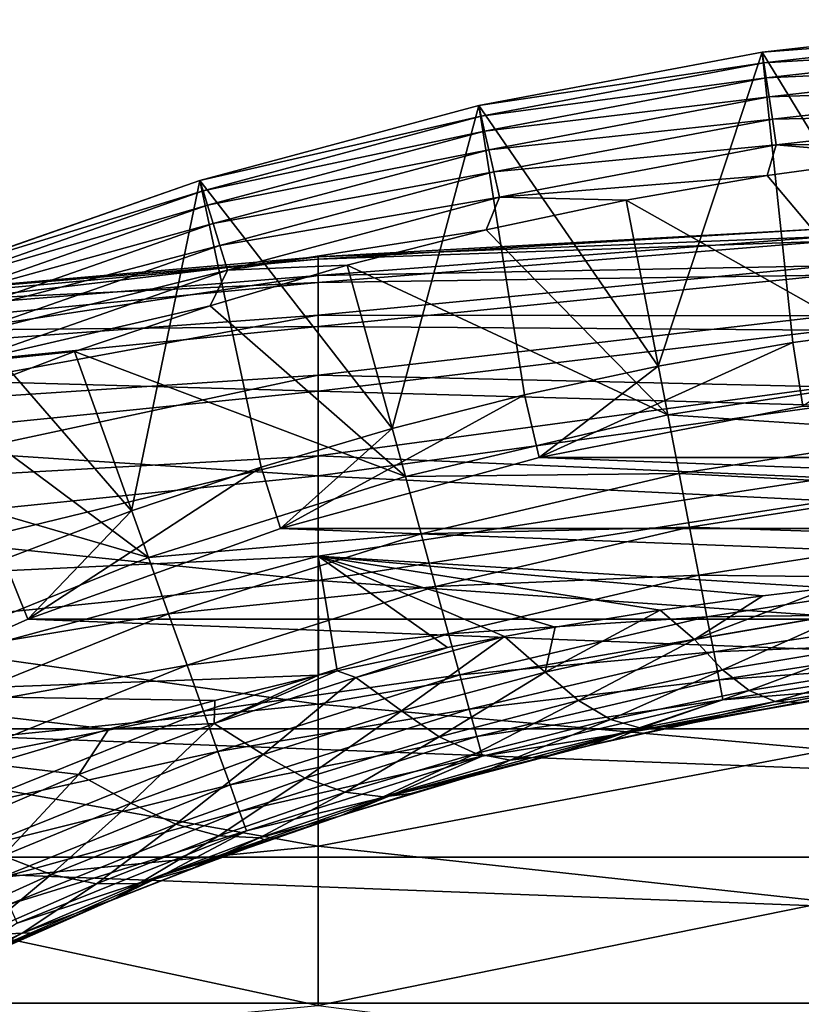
# Model space of a CAD drawing. Header units: metres. Extents: x -61 to 49, y -32 to 32.
# Tile 62 of 256: x -25.51 to -22.84, y 9.81 to 13.18. Entities that reach past the tile are written whole.
import ezdxf

# ---------------------------------------------------------------- set-up
doc = ezdxf.new("R2010")
doc.units = ezdxf.units.M
doc.layers.add('solid_K_27_40_10_000Y34', color=7, linetype='CONTINUOUS')

msp = doc.modelspace()

# ---------------------------------------------------------------- linework, layer by layer
at = {"layer": 'solid_K_27_40_10_000Y34'}
for points in [[(-22.970608, 13.072808, -28.999958), (-22.970583, 13.072812, -21.637487), (-21.987867, 13.18354, -21.637487)], [(-21.987879, 13.183539, -28.999958), (-22.970608, 13.072808, -28.999958), (-21.987867, 13.18354, -21.637487)], [(-21.987879, 13.183539, -28.999958), (-22.401396, 12.139829, -30), (-22.970608, 13.072808, -28.999958)], [(-21.985176, 13.146253, -21.525557), (-21.987867, 13.18354, -21.637487), (-22.970583, 13.072812, -21.637487)], [(-22.964842, 13.035871, -21.525557), (-21.985176, 13.146253, -21.525557), (-22.970583, 13.072812, -21.637487)], [(-21.981289, 13.094395, -21.418964), (-21.985176, 13.146253, -21.525557), (-22.964842, 13.035871, -21.525557)], [(-21.981289, 13.094395, -21.418964), (-22.964842, 13.035871, -21.525557), (-22.95709, 12.984448, -21.418964)], [(-21.981289, 13.094395, -21.418964), (-22.95709, 12.984448, -21.418964), (-21.976389, 13.029011, -21.320135)], [(-23.94162, 12.889084, -28.999958), (-23.941591, 12.889091, -21.637487), (-22.970583, 13.072812, -21.637487)], [(-22.970608, 13.072808, -28.999958), (-23.94162, 12.889084, -28.999958), (-22.970583, 13.072812, -21.637487)], [(-22.970608, 13.072808, -28.999958), (-23.326574, 11.99694, -30), (-23.94162, 12.889084, -28.999958)], [(-22.964842, 13.035871, -21.525557), (-22.970583, 13.072812, -21.637487), (-23.941591, 12.889091, -21.637487)], [(-22.970608, 13.072808, -28.999958), (-22.865602, 12.077209, -30), (-23.326574, 11.99694, -30)], [(-22.970608, 13.072808, -28.999958), (-22.401396, 12.139829, -30), (-22.865602, 12.077209, -30)], [(-23.933519, 12.852587, -21.525557), (-22.964842, 13.035871, -21.525557), (-23.941591, 12.889091, -21.637487)], [(-22.95709, 12.984448, -21.418964), (-22.964842, 13.035871, -21.525557), (-23.933519, 12.852587, -21.525557)], [(-22.95709, 12.984448, -21.418964), (-22.947319, 12.919614, -21.320135), (-21.976389, 13.029011, -21.320135)], [(-21.976389, 13.029011, -21.320135), (-22.947319, 12.919614, -21.320135), (-21.97056, 12.951236, -21.230787)], [(-22.95709, 12.984448, -21.418964), (-23.933519, 12.852587, -21.525557), (-23.921947, 12.801888, -21.418964)], [(-22.95709, 12.984448, -21.418964), (-23.921947, 12.801888, -21.418964), (-22.947319, 12.919614, -21.320135)], [(-23.921947, 12.801888, -21.418964), (-23.907358, 12.737965, -21.320135), (-22.947319, 12.919614, -21.320135)], [(-22.947319, 12.919614, -21.320135), (-23.907358, 12.737965, -21.320135), (-22.935694, 12.842491, -21.230787)], [(-22.947319, 12.919614, -21.320135), (-22.935694, 12.842491, -21.230787), (-21.97056, 12.951236, -21.230787)], [(-21.97056, 12.951236, -21.230787), (-22.935694, 12.842491, -21.230787), (-21.963905, 12.86242, -21.15247)], [(-24.897085, 12.633065, -28.999958), (-24.897047, 12.633078, -21.637487), (-23.941591, 12.889091, -21.637487)], [(-23.94162, 12.889084, -28.999958), (-24.897085, 12.633065, -28.999958), (-23.941591, 12.889091, -21.637487)], [(-23.94162, 12.889084, -28.999958), (-24.238148, 11.783634, -30), (-24.897085, 12.633065, -28.999958)], [(-23.933519, 12.852587, -21.525557), (-23.941591, 12.889091, -21.637487), (-24.897047, 12.633078, -21.637487)], [(-23.94162, 12.889084, -28.999958), (-23.78458, 11.898968, -30), (-24.238148, 11.783634, -30)], [(-23.94162, 12.889084, -28.999958), (-23.326574, 11.99694, -30), (-23.78458, 11.898968, -30)], [(-24.885792, 12.597426, -21.525557), (-23.933519, 12.852587, -21.525557), (-24.897047, 12.633078, -21.637487)], [(-23.921947, 12.801888, -21.418964), (-23.933519, 12.852587, -21.525557), (-24.885792, 12.597426, -21.525557)], [(-22.935694, 12.842491, -21.230787), (-22.922421, 12.754421, -21.15247), (-21.963905, 12.86242, -21.15247)], [(-21.963905, 12.86242, -21.15247), (-22.922421, 12.754421, -21.15247), (-21.97983, 12.762443, -21.086603)], [(-23.907358, 12.737965, -21.320135), (-23.890001, 12.661926, -21.230787), (-22.935694, 12.842491, -21.230787)], [(-22.935694, 12.842491, -21.230787), (-23.890001, 12.661926, -21.230787), (-22.922421, 12.754421, -21.15247)], [(-23.921947, 12.801888, -21.418964), (-24.885792, 12.597426, -21.525557), (-24.870462, 12.547733, -21.418964)], [(-23.921947, 12.801888, -21.418964), (-24.870462, 12.547733, -21.418964), (-23.907358, 12.737965, -21.320135)], [(-23.890001, 12.661926, -21.230787), (-23.870184, 12.575095, -21.15247), (-22.922421, 12.754421, -21.15247)], [(-22.922421, 12.754421, -21.15247), (-23.870184, 12.575095, -21.15247), (-22.953911, 12.649989, -21.086603)], [(-22.922421, 12.754421, -21.15247), (-22.953911, 12.649989, -21.086603), (-22.467947, 12.715547, -21.086603)], [(-22.922421, 12.754421, -21.15247), (-22.467947, 12.715547, -21.086603), (-21.97983, 12.762443, -21.086603)], [(-24.870462, 12.547733, -21.418964), (-24.851137, 12.48508, -21.320135), (-23.907358, 12.737965, -21.320135)], [(-23.907358, 12.737965, -21.320135), (-24.851137, 12.48508, -21.320135), (-23.890001, 12.661926, -21.230787)], [(-22.467947, 12.715547, -21.086603), (-22.953911, 12.649989, -21.086603), (-22.381935, 11.970495, -20.653589)], [(-24.851137, 12.48508, -21.320135), (-24.828148, 12.410551, -21.230787), (-23.890001, 12.661926, -21.230787)], [(-23.890001, 12.661926, -21.230787), (-24.828148, 12.410551, -21.230787), (-23.870184, 12.575095, -21.15247)], [(-23.870184, 12.575095, -21.15247), (-23.437006, 12.565866, -21.086603), (-22.953911, 12.649989, -21.086603)], [(-22.953911, 12.649989, -21.086603), (-23.437006, 12.565866, -21.086603), (-22.381935, 11.970495, -20.653589)], [(-25.829794, 12.306694, -28.999958), (-25.829744, 12.306713, -21.637487), (-24.897047, 12.633078, -21.637487)], [(-24.897085, 12.633065, -28.999958), (-25.829794, 12.306694, -28.999958), (-24.897047, 12.633078, -21.637487)], [(-24.897085, 12.633065, -28.999958), (-25.13084, 11.501122, -30), (-25.829794, 12.306694, -28.999958)], [(-24.885792, 12.597426, -21.525557), (-24.897047, 12.633078, -21.637487), (-25.829744, 12.306713, -21.637487)], [(-24.897085, 12.633065, -28.999958), (-24.687216, 11.650908, -30), (-25.13084, 11.501122, -30)], [(-24.897085, 12.633065, -28.999958), (-24.238148, 11.783634, -30), (-24.687216, 11.650908, -30)], [(-25.816332, 12.271815, -21.525557), (-24.885792, 12.597426, -21.525557), (-25.829744, 12.306713, -21.637487)], [(-24.870462, 12.547733, -21.418964), (-24.885792, 12.597426, -21.525557), (-25.816332, 12.271815, -21.525557)], [(-24.870462, 12.547733, -21.418964), (-25.816332, 12.271815, -21.525557), (-25.797335, 12.223408, -21.418964)], [(-24.870462, 12.547733, -21.418964), (-25.797335, 12.223408, -21.418964), (-24.851137, 12.48508, -21.320135)], [(-24.828148, 12.410551, -21.230787), (-24.801895, 12.325443, -21.15247), (-23.870184, 12.575095, -21.15247)], [(-23.870184, 12.575095, -21.15247), (-24.801895, 12.325443, -21.15247), (-23.916525, 12.463302, -21.086603)], [(-23.870184, 12.575095, -21.15247), (-23.916525, 12.463302, -21.086603), (-23.437006, 12.565866, -21.086603)], [(-23.437006, 12.565866, -21.086603), (-23.916525, 12.463302, -21.086603), (-23.294212, 11.829585, -20.653589)], [(-23.437006, 12.565866, -21.086603), (-23.294212, 11.829585, -20.653589), (-22.381935, 11.970495, -20.653589)], [(-25.797335, 12.223408, -21.418964), (-25.77338, 12.162373, -21.320135), (-24.851137, 12.48508, -21.320135)], [(-24.851137, 12.48508, -21.320135), (-25.77338, 12.162373, -21.320135), (-24.828148, 12.410551, -21.230787)], [(-24.801895, 12.325443, -21.15247), (-24.391764, 12.342444, -21.086603), (-23.916525, 12.463302, -21.086603)], [(-24.491528, 12.363135, 0.574097), (-22.742485, 12.424483, 1.055764), (-22.742485, 12.468801, 0.10679)], [(-24.491528, 12.370956, -0.368971), (-22.742485, 12.468801, 0.10679), (-22.742485, 12.440743, -0.842803)], [(-24.491528, 12.370956, -0.368971), (-24.491528, 12.363135, 0.574097), (-22.742485, 12.468801, 0.10679)], [(-23.916525, 12.463302, -21.086603), (-24.391764, 12.342444, -21.086603), (-23.294212, 11.829585, -20.653589)], [(-24.491528, 12.306944, -1.309897), (-22.742485, 12.440743, -0.842803), (-22.742485, 12.340472, -1.787505)], [(-24.491528, 12.306944, -1.309897), (-24.491528, 12.370956, -0.368971), (-22.742485, 12.440743, -0.842803)], [(-24.491528, 12.283525, 1.513832), (-22.742485, 12.308045, 1.998609), (-22.742485, 12.424483, 1.055764)], [(-24.491528, 12.363135, 0.574097), (-24.491528, 12.283525, 1.513832), (-22.742485, 12.424483, 1.055764)], [(-25.77338, 12.162373, -21.320135), (-25.744884, 12.089771, -21.230787), (-24.828148, 12.410551, -21.230787)], [(-24.828148, 12.410551, -21.230787), (-25.744884, 12.089771, -21.230787), (-24.801895, 12.325443, -21.15247)], [(-26.236181, 12.219328, -0.241275), (-24.491528, 12.363135, 0.574097), (-24.491528, 12.370956, -0.368971)], [(-26.236181, 12.16604, -1.16519), (-24.491528, 12.370956, -0.368971), (-24.491528, 12.306944, -1.309897)], [(-26.236181, 12.16604, -1.16519), (-26.236181, 12.219328, -0.241275), (-24.491528, 12.370956, -0.368971)], [(-26.236181, 12.202554, 0.684023), (-24.491528, 12.283525, 1.513832), (-24.491528, 12.363135, 0.574097)], [(-26.236181, 12.219328, -0.241275), (-26.236181, 12.202554, 0.684023), (-24.491528, 12.363135, 0.574097)], [(-25.744884, 12.089771, -21.230787), (-25.712347, 12.006863, -21.15247), (-24.801895, 12.325443, -21.15247)], [(-24.801895, 12.325443, -21.15247), (-25.712347, 12.006863, -21.15247), (-24.862024, 12.203474, -21.086603)], [(-24.391764, 12.342444, -21.086603), (-24.862024, 12.203474, -21.086603), (-24.193027, 11.619254, -20.653589)], [(-24.801895, 12.325443, -21.15247), (-24.862024, 12.203474, -21.086603), (-24.391764, 12.342444, -21.086603)], [(-24.491528, 12.17147, -2.243217), (-22.742485, 12.340472, -1.787505), (-22.742485, 12.168569, -2.721831)], [(-24.491528, 12.17147, -2.243217), (-24.491528, 12.306944, -1.309897), (-22.742485, 12.340472, -1.787505)], [(-24.391764, 12.342444, -21.086603), (-24.193027, 11.619254, -20.653589), (-23.294212, 11.829585, -20.653589)], [(-26.236181, 12.042994, -2.082424), (-24.491528, 12.306944, -1.309897), (-24.491528, 12.17147, -2.243217)], [(-26.236181, 12.042994, -2.082424), (-26.236181, 12.16604, -1.16519), (-24.491528, 12.306944, -1.309897)], [(-26.236181, 12.115811, 1.6054), (-24.491528, 12.132591, 2.444777), (-24.491528, 12.283525, 1.513832)], [(-26.236181, 12.202554, 0.684023), (-26.236181, 12.115811, 1.6054), (-24.491528, 12.283525, 1.513832)], [(-25.829794, 12.306694, -28.999958), (-25.13084, 11.501122, -30), (-25.568203, 11.334498, -30)], [(-24.491528, 12.132591, 2.444777), (-22.742485, 12.120164, 2.929854), (-22.742485, 12.308045, 1.998609)], [(-24.491528, 12.283525, 1.513832), (-24.491528, 12.132591, 2.444777), (-22.742485, 12.308045, 1.998609)], [(-25.712347, 12.006863, -21.15247), (-25.326616, 12.046593, -21.086603), (-24.862024, 12.203474, -21.086603)], [(-24.862024, 12.203474, -21.086603), (-25.326616, 12.046593, -21.086603), (-24.193027, 11.619254, -20.653589)], [(-26.236181, 11.850896, -2.987718), (-24.491528, 12.17147, -2.243217), (-24.491528, 11.965321, -3.163512)], [(-26.236181, 11.850896, -2.987718), (-26.236181, 12.042994, -2.082424), (-24.491528, 12.17147, -2.243217)], [(-24.491528, 11.965321, -3.163512), (-24.491528, 12.17147, -2.243217), (-22.742485, 12.168569, -2.721831)], [(-24.491528, 11.965321, -3.163512), (-22.742485, 12.168569, -2.721831), (-22.742485, 11.926031, -3.640357)], [(-26.236181, 11.9596, 2.517571), (-24.491528, 11.911206, 3.361526), (-24.491528, 12.132591, 2.444777)], [(-26.236181, 12.115811, 1.6054), (-26.236181, 11.9596, 2.517571), (-24.491528, 12.132591, 2.444777)], [(-24.491528, 12.132591, 2.444777), (-24.491528, 11.911206, 3.361526), (-22.742485, 12.120164, 2.929854)], [(-24.491528, 11.911206, 3.361526), (-22.742485, 11.86193, 3.844091), (-22.742485, 12.120164, 2.929854)], [(-22.831915, 11.859337, -30), (-22.865602, 12.077209, -30), (-22.401396, 12.139829, -30)], [(-23.73432, 11.684313, -30), (-23.326574, 11.99694, -30), (-22.865602, 12.077209, -30)], [(-22.831915, 11.859337, -30), (-23.73432, 11.684313, -30), (-22.865602, 12.077209, -30)], [(-25.326616, 12.046593, -21.086603), (-25.784859, 11.872031, -21.086603), (-25.073103, 11.340737, -20.653589)], [(-25.712347, 12.006863, -21.15247), (-25.784859, 11.872031, -21.086603), (-25.326616, 12.046593, -21.086603)], [(-25.326616, 12.046593, -21.086603), (-25.073103, 11.340737, -20.653589), (-24.193027, 11.619254, -20.653589)], [(-23.73432, 11.684313, -30), (-23.78458, 11.898968, -30), (-23.326574, 11.99694, -30)], [(-26.236181, 11.590848, -3.875881), (-24.491528, 11.965321, -3.163512), (-24.491528, 11.689692, -4.065437)], [(-26.236181, 11.590848, -3.875881), (-26.236181, 11.850896, -2.987718), (-24.491528, 11.965321, -3.163512)], [(-26.236181, 11.9596, 2.517571), (-26.236181, 11.734815, 3.415307), (-24.491528, 11.911206, 3.361526)], [(-24.491528, 11.689692, -4.065437), (-24.491528, 11.965321, -3.163512), (-22.742485, 11.926031, -3.640357)], [(-22.358536, 11.767808, -20.519396), (-22.381935, 11.970495, -20.653589), (-23.294212, 11.829585, -20.653589)], [(-26.236181, 11.734815, 3.415307), (-24.491528, 11.620658, 4.258755), (-24.491528, 11.911206, 3.361526)], [(-24.491528, 11.689692, -4.065437), (-22.742485, 11.926031, -3.640357), (-22.742485, 11.614268, -4.537753)], [(-24.491528, 11.911206, 3.361526), (-24.491528, 11.620658, 4.258755), (-22.742485, 11.86193, 3.844091)], [(-24.620649, 11.440739, -30), (-24.238148, 11.783634, -30), (-23.78458, 11.898968, -30)], [(-23.73432, 11.684313, -30), (-24.620649, 11.440739, -30), (-23.78458, 11.898968, -30)], [(-25.784859, 11.872031, -21.086603), (-26.236078, 11.680046, -21.086603), (-25.073103, 11.340737, -20.653589)], [(-24.491528, 11.620658, 4.258755), (-22.742485, 11.534842, 4.736016), (-22.742485, 11.86193, 3.844091)], [(-23.734291, 11.68432, -32), (-23.73432, 11.684313, -30), (-22.831915, 11.859337, -30)], [(-23.734291, 11.68432, -32), (-22.831915, 11.859337, -30), (-22.831949, 11.859332, -32)], [(-23.734291, 11.68432, -32), (-22.831949, 11.859332, -32), (-18.265709, 11.68432, -32)], [(-23.255367, 11.629284, -20.519396), (-23.294212, 11.829585, -20.653589), (-24.193027, 11.619254, -20.653589)], [(-22.358536, 11.767808, -20.519396), (-23.294212, 11.829585, -20.653589), (-23.255367, 11.629284, -20.519396)], [(-24.620649, 11.440739, -30), (-24.687216, 11.650908, -30), (-24.238148, 11.783634, -30)], [(-22.358536, 11.767808, -20.519396), (-23.255367, 11.629284, -20.519396), (-22.337061, 11.581792, -20.362253)], [(-26.236181, 11.734815, 3.415307), (-26.236181, 11.442744, 4.293461), (-24.491528, 11.620658, 4.258755)], [(-26.236181, 11.264339, -4.74182), (-24.491528, 11.689692, -4.065437), (-24.491528, 11.346188, -4.943756)], [(-26.236181, 11.264339, -4.74182), (-26.236181, 11.590848, -3.875881), (-24.491528, 11.689692, -4.065437)], [(-26.236078, 11.680046, -21.086603), (-25.929277, 10.995668, -20.653589), (-25.073103, 11.340737, -20.653589)], [(-24.620588, 11.440759, -32), (-24.620649, 11.440739, -30), (-23.73432, 11.684313, -30)], [(-24.620588, 11.440759, -32), (-23.73432, 11.684313, -30), (-23.734291, 11.68432, -32)], [(-24.620588, 11.440759, -32), (-23.734291, 11.68432, -32), (-17.379412, 11.440759, -32)], [(-24.491528, 11.346188, -4.943756), (-24.491528, 11.689692, -4.065437), (-22.742485, 11.614268, -4.537753)], [(-23.734291, 11.68432, -32), (-18.265709, 11.68432, -32), (-17.379412, 11.440759, -32)], [(-25.485735, 11.130042, -30), (-25.13084, 11.501122, -30), (-24.687216, 11.650908, -30)], [(-24.620649, 11.440739, -30), (-25.485735, 11.130042, -30), (-24.687216, 11.650908, -30)], [(-26.236181, 11.442744, 4.293461), (-24.491528, 11.262633, 5.131256), (-24.491528, 11.620658, 4.258755)], [(-24.138962, 11.422515, -20.519396), (-24.193027, 11.619254, -20.653589), (-25.073103, 11.340737, -20.653589)], [(-24.491528, 11.620658, 4.258755), (-24.491528, 11.262633, 5.131256), (-22.742485, 11.534842, 4.736016)], [(-24.491528, 11.346188, -4.943756), (-22.742485, 11.614268, -4.537753), (-22.739214, 11.237749, -5.403545)], [(-23.255367, 11.629284, -20.519396), (-24.193027, 11.619254, -20.653589), (-24.138962, 11.422515, -20.519396)], [(-23.255367, 11.629284, -20.519396), (-24.138962, 11.422515, -20.519396), (-23.219715, 11.445457, -20.362253)], [(-23.255367, 11.629284, -20.519396), (-23.219715, 11.445457, -20.362253), (-22.337061, 11.581792, -20.362253)], [(-22.337061, 11.581792, -20.362253), (-23.219715, 11.445457, -20.362253), (-22.317827, 11.415176, -20.184416)], [(-24.491528, 11.262633, 5.131256), (-22.742485, 11.140799, 5.600449), (-22.742485, 11.534842, 4.736016)], [(-25.485735, 11.130042, -30), (-25.568203, 11.334498, -30), (-25.13084, 11.501122, -30)], [(-26.236181, 11.442744, 4.293461), (-26.236181, 11.085063, 5.146996), (-24.491528, 11.262633, 5.131256)], [(-25.48572, 11.130046, -32), (-25.485735, 11.130042, -30), (-24.620649, 11.440739, -30)], [(-25.48572, 11.130046, -32), (-24.620649, 11.440739, -30), (-24.620588, 11.440759, -32)], [(-25.48572, 11.130046, -32), (-24.620588, 11.440759, -32), (-16.51428, 11.130046, -32)], [(-24.620588, 11.440759, -32), (-17.379412, 11.440759, -32), (-16.51428, 11.130046, -32)], [(-24.138962, 11.422515, -20.519396), (-24.089344, 11.241957, -20.362253), (-23.219715, 11.445457, -20.362253)], [(-23.219715, 11.445457, -20.362253), (-24.089344, 11.241957, -20.362253), (-23.187782, 11.280803, -20.184416)], [(-23.219715, 11.445457, -20.362253), (-23.187782, 11.280803, -20.184416), (-22.317827, 11.415176, -20.184416)], [(-24.138962, 11.422515, -20.519396), (-25.073103, 11.340737, -20.653589), (-25.004137, 11.148714, -20.519396)], [(-24.138962, 11.422515, -20.519396), (-25.004137, 11.148714, -20.519396), (-24.089344, 11.241957, -20.362253)], [(-22.317827, 11.415176, -20.184416), (-23.187782, 11.280803, -20.184416), (-22.301092, 11.270219, -19.988293)], [(-25.485735, 11.130042, -30), (-26.324526, 10.754031, -30), (-25.568203, 11.334498, -30)], [(-26.236181, 10.873243, -5.580571), (-24.491528, 11.346188, -4.943756), (-24.490103, 10.938115, -5.7911)], [(-26.236181, 10.873243, -5.580571), (-26.236181, 11.264339, -4.74182), (-24.491528, 11.346188, -4.943756)], [(-25.004137, 11.148714, -20.519396), (-25.073103, 11.340737, -20.653589), (-25.929277, 10.995668, -20.653589)], [(-24.491528, 11.346188, -4.943756), (-22.739214, 11.237749, -5.403545), (-22.968012, 11.210286, -5.440644)], [(-23.319818, 11.1614, -5.505783), (-24.491528, 11.346188, -4.943756), (-22.968012, 11.210286, -5.440644)], [(-24.426304, 10.95277, -5.772942), (-24.490103, 10.938115, -5.7911), (-24.491528, 11.346188, -4.943756)], [(-24.048885, 11.033327, -5.671875), (-24.426304, 10.95277, -5.772942), (-24.491528, 11.346188, -4.943756)], [(-23.853861, 11.07102, -5.623765), (-24.048885, 11.033327, -5.671875), (-24.491528, 11.346188, -4.943756)], [(-23.680183, 11.102462, -5.583157), (-23.853861, 11.07102, -5.623765), (-24.491528, 11.346188, -4.943756)], [(-23.319818, 11.1614, -5.505783), (-23.680183, 11.102462, -5.583157), (-24.491528, 11.346188, -4.943756)], [(-24.089344, 11.241957, -20.362253), (-24.044901, 11.08023, -20.184416), (-23.187782, 11.280803, -20.184416)], [(-23.187782, 11.280803, -20.184416), (-24.044901, 11.08023, -20.184416), (-23.160002, 11.137552, -19.988293)], [(-23.187782, 11.280803, -20.184416), (-23.160002, 11.137552, -19.988293), (-22.301092, 11.270219, -19.988293)], [(-22.301092, 11.270219, -19.988293), (-23.160002, 11.137552, -19.988293), (-22.287085, 11.148885, -19.776541)], [(-26.236181, 11.085063, 5.146996), (-24.491528, 10.839211, 5.973961), (-24.491528, 11.262633, 5.131256)], [(-25.004137, 11.148714, -20.519396), (-24.940842, 10.972484, -20.362253), (-24.089344, 11.241957, -20.362253)], [(-24.089344, 11.241957, -20.362253), (-24.940842, 10.972484, -20.362253), (-24.044901, 11.08023, -20.184416)], [(-24.491528, 11.262633, 5.131256), (-24.491528, 10.839211, 5.973961), (-22.742485, 11.140799, 5.600449)], [(-23.202475, 11.060426, -5.748454), (-22.968012, 11.210286, -5.440644), (-22.739214, 11.237749, -5.403545)], [(-23.202475, 11.060426, -5.748454), (-22.739214, 11.237749, -5.403545), (-22.671745, 11.151219, -5.605966)], [(-23.202475, 11.060426, -5.748454), (-23.319818, 11.1614, -5.505783), (-22.968012, 11.210286, -5.440644)], [(-25.004137, 11.148714, -20.519396), (-25.929277, 10.995668, -20.653589), (-25.845814, 10.809487, -20.519396)], [(-25.004137, 11.148714, -20.519396), (-25.845814, 10.809487, -20.519396), (-24.940842, 10.972484, -20.362253)], [(-24.491528, 10.839211, 5.973961), (-22.742485, 10.682087, 6.432374), (-22.742485, 11.140799, 5.600449)], [(-24.044901, 11.08023, -20.184416), (-24.006235, 10.939527, -19.988293), (-23.160002, 11.137552, -19.988293)], [(-23.160002, 11.137552, -19.988293), (-24.006235, 10.939527, -19.988293), (-23.136747, 11.017647, -19.776541)], [(-23.714407, 10.947995, -5.921354), (-23.680183, 11.102462, -5.583157), (-23.319818, 11.1614, -5.505783)], [(-23.714407, 10.947995, -5.921354), (-23.319818, 11.1614, -5.505783), (-23.202475, 11.060426, -5.748454)], [(-23.202475, 11.060426, -5.748454), (-22.671745, 11.151219, -5.605966), (-23.106983, 10.956303, -6.071715)], [(-23.160002, 11.137552, -19.988293), (-23.136747, 11.017647, -19.776541), (-22.287085, 11.148885, -19.776541)], [(-22.287085, 11.148885, -19.776541), (-23.136747, 11.017647, -19.776541), (-22.275993, 11.052818, -19.552031)], [(-22.671745, 11.151219, -5.605966), (-22.59733, 11.041091, -5.932755), (-23.106983, 10.956303, -6.071715)], [(-26.324583, 10.754004, -32), (-25.485735, 11.130042, -30), (-25.48572, 11.130046, -32)], [(-26.324583, 10.754004, -32), (-25.48572, 11.130046, -32), (-15.675418, 10.754004, -32)], [(-26.324583, 10.754004, -32), (-26.324526, 10.754031, -30), (-25.485735, 11.130042, -30)], [(-25.48572, 11.130046, -32), (-16.51428, 11.130046, -32), (-15.675418, 10.754004, -32)], [(-23.714407, 10.947995, -5.921354), (-23.853861, 11.07102, -5.623765), (-23.680183, 11.102462, -5.583157)], [(-26.236181, 11.085063, 5.146996), (-26.236181, 10.663823, 5.97102), (-24.491528, 10.839211, 5.973961)], [(-24.940842, 10.972484, -20.362253), (-24.88415, 10.814633, -20.184416), (-24.044901, 11.08023, -20.184416)], [(-24.044901, 11.08023, -20.184416), (-24.88415, 10.814633, -20.184416), (-24.006235, 10.939527, -19.988293)], [(-24.362394, 10.930653, -5.826075), (-24.048885, 11.033327, -5.671875), (-23.853861, 11.07102, -5.623765)], [(-24.362394, 10.930653, -5.826075), (-23.853861, 11.07102, -5.623765), (-24.206633, 10.815995, -6.119743)], [(-24.206633, 10.815995, -6.119743), (-23.853861, 11.07102, -5.623765), (-23.714407, 10.947995, -5.921354)], [(-24.362394, 10.930653, -5.826075), (-24.426304, 10.95277, -5.772942), (-24.048885, 11.033327, -5.671875)], [(-23.714407, 10.947995, -5.921354), (-23.202475, 11.060426, -5.748454), (-23.600388, 10.85093, -6.240805)], [(-23.202475, 11.060426, -5.748454), (-23.106983, 10.956303, -6.071715), (-23.600388, 10.85093, -6.240805)], [(-23.136747, 11.017647, -19.776541), (-23.118336, 10.92271, -19.552031), (-22.275993, 11.052818, -19.552031)], [(-22.275993, 11.052818, -19.552031), (-23.118336, 10.92271, -19.552031), (-22.267971, 10.98332, -19.317802)], [(-23.106983, 10.956303, -6.071715), (-22.59733, 11.041091, -5.932755), (-23.014759, 10.885188, -6.404724)], [(-22.59733, 11.041091, -5.932755), (-22.525307, 10.964015, -6.269399), (-23.014759, 10.885188, -6.404724)], [(-24.006235, 10.939527, -19.988293), (-23.973869, 10.821753, -19.776541), (-23.136747, 11.017647, -19.776541)], [(-23.136747, 11.017647, -19.776541), (-23.973869, 10.821753, -19.776541), (-23.118336, 10.92271, -19.552031)], [(-25.845814, 10.809487, -20.519396), (-25.769215, 10.638619, -20.362253), (-24.940842, 10.972484, -20.362253)], [(-24.940842, 10.972484, -20.362253), (-25.769215, 10.638619, -20.362253), (-24.88415, 10.814633, -20.184416)], [(-23.118336, 10.92271, -19.552031), (-23.105015, 10.854031, -19.317802), (-22.267971, 10.98332, -19.317802)], [(-22.267971, 10.98332, -19.317802), (-23.105015, 10.854031, -19.317802), (-22.641552, 10.890985, -19.077032)], [(-23.014759, 10.885188, -6.404724), (-22.525307, 10.964015, -6.269399), (-22.926685, 10.847765, -6.744282)], [(-22.525307, 10.964015, -6.269399), (-22.456369, 10.920732, -6.612664), (-22.926685, 10.847765, -6.744282)], [(-26.236181, 10.873243, -5.580571), (-24.490103, 10.938115, -5.7911), (-24.845619, 10.85138, -5.896798)], [(-24.88415, 10.814633, -20.184416), (-24.834826, 10.677302, -19.988293), (-24.006235, 10.939527, -19.988293)], [(-24.847492, 10.772214, -6.048925), (-24.490103, 10.938115, -5.7911), (-24.426304, 10.95277, -5.772942)], [(-24.847492, 10.772214, -6.048925), (-24.426304, 10.95277, -5.772942), (-24.362394, 10.930653, -5.826075)], [(-24.847492, 10.772214, -6.048925), (-24.845619, 10.85138, -5.896798), (-24.490103, 10.938115, -5.7911)], [(-24.847492, 10.772214, -6.048925), (-24.362394, 10.930653, -5.826075), (-24.679573, 10.666208, -6.338922)], [(-24.006235, 10.939527, -19.988293), (-24.834826, 10.677302, -19.988293), (-23.973869, 10.821753, -19.776541)], [(-24.362394, 10.930653, -5.826075), (-24.206633, 10.815995, -6.119743), (-24.679573, 10.666208, -6.338922)], [(-24.206633, 10.815995, -6.119743), (-23.714407, 10.947995, -5.921354), (-24.076672, 10.726728, -6.435361)], [(-23.714407, 10.947995, -5.921354), (-23.600388, 10.85093, -6.240805), (-24.076672, 10.726728, -6.435361)], [(-23.600388, 10.85093, -6.240805), (-23.106983, 10.956303, -6.071715), (-23.490557, 10.786803, -6.569889)], [(-23.106983, 10.956303, -6.071715), (-23.014759, 10.885188, -6.404724), (-23.490557, 10.786803, -6.569889)], [(-23.973869, 10.821753, -19.776541), (-23.948244, 10.728504, -19.552031), (-23.118336, 10.92271, -19.552031)], [(-23.118336, 10.92271, -19.552031), (-23.948244, 10.728504, -19.552031), (-23.105015, 10.854031, -19.317802)], [(-22.926685, 10.847765, -6.744282), (-22.456369, 10.920732, -6.612664), (-22.841478, 10.844767, -7.086164)], [(-22.456369, 10.920732, -6.612664), (-22.440464, 10.905277, -6.971018), (-22.841478, 10.844767, -7.086164)], [(-22.841478, 10.844767, -7.086164), (-22.440464, 10.905277, -6.971018), (-22.720779, 10.864572, -18.834936)], [(-25.208574, 10.753683, -6.012536), (-26.236181, 10.873243, -5.580571), (-24.845619, 10.85138, -5.896798)], [(-25.208574, 10.753683, -6.012536), (-25.612589, 10.633142, -6.15122), (-26.236181, 10.873243, -5.580571)], [(-23.490557, 10.786803, -6.569889), (-23.014759, 10.885188, -6.404724), (-23.385967, 10.756231, -6.905445)], [(-22.641552, 10.890985, -19.077032), (-23.450846, 10.737858, -19.077032), (-22.720779, 10.864572, -18.834936)], [(-23.105015, 10.854031, -19.317802), (-23.450846, 10.737858, -19.077032), (-22.641552, 10.890985, -19.077032)], [(-23.450846, 10.737858, -19.077032), (-23.145994, 10.788638, -18.834936), (-22.720779, 10.864572, -18.834936)], [(-23.014759, 10.885188, -6.404724), (-22.926685, 10.847765, -6.744282), (-23.385967, 10.756231, -6.905445)], [(-22.841478, 10.844767, -7.086164), (-22.720779, 10.864572, -18.834936), (-23.145994, 10.788638, -18.834936)], [(-26.236181, 10.663823, 5.97102), (-24.491528, 10.352848, 6.781978), (-24.491528, 10.839211, 5.973961)], [(-24.847492, 10.772214, -6.048925), (-25.208574, 10.753683, -6.012536), (-24.845619, 10.85138, -5.896798)], [(-24.491528, 10.839211, 5.973961), (-24.491528, 10.352848, 6.781978), (-22.742485, 10.682087, 6.432374)], [(-24.076672, 10.726728, -6.435361), (-23.600388, 10.85093, -6.240805), (-23.951866, 10.670296, -6.760496)], [(-23.600388, 10.85093, -6.240805), (-23.490557, 10.786803, -6.569889), (-23.951866, 10.670296, -6.760496)], [(-23.948244, 10.728504, -19.552031), (-23.929707, 10.661045, -19.317802), (-23.105015, 10.854031, -19.317802)], [(-23.105015, 10.854031, -19.317802), (-23.929707, 10.661045, -19.317802), (-23.450846, 10.737858, -19.077032)], [(-23.385967, 10.756231, -6.905445), (-22.926685, 10.847765, -6.744282), (-23.262861, 10.764732, -7.234283)], [(-22.926685, 10.847765, -6.744282), (-22.841478, 10.844767, -7.086164), (-23.262861, 10.764732, -7.234283)], [(-23.262861, 10.764732, -7.234283), (-22.841478, 10.844767, -7.086164), (-23.145994, 10.788638, -18.834936)], [(-25.769215, 10.638619, -20.362253), (-25.700605, 10.485572, -20.184416), (-24.88415, 10.814633, -20.184416)], [(-24.88415, 10.814633, -20.184416), (-25.700605, 10.485572, -20.184416), (-24.834826, 10.677302, -19.988293)], [(-24.834826, 10.677302, -19.988293), (-24.793541, 10.562352, -19.776541), (-23.973869, 10.821753, -19.776541)], [(-23.973869, 10.821753, -19.776541), (-24.793541, 10.562352, -19.776541), (-23.948244, 10.728504, -19.552031)], [(-24.679573, 10.666208, -6.338922), (-24.206633, 10.815995, -6.119743), (-24.536089, 10.585228, -6.650879)], [(-24.206633, 10.815995, -6.119743), (-24.076672, 10.726728, -6.435361), (-24.536089, 10.585228, -6.650879)], [(-25.311834, 10.597428, -6.28741), (-25.208574, 10.753683, -6.012536), (-24.847492, 10.772214, -6.048925)], [(-25.311834, 10.597428, -6.28741), (-24.847492, 10.772214, -6.048925), (-25.133783, 10.500232, -6.574339)], [(-24.847492, 10.772214, -6.048925), (-24.679573, 10.666208, -6.338922), (-25.133783, 10.500232, -6.574339)], [(-23.951866, 10.670296, -6.760496), (-23.490557, 10.786803, -6.569889), (-23.833416, 10.647241, -7.092025)], [(-23.490557, 10.786803, -6.569889), (-23.385967, 10.756231, -6.905445), (-23.833416, 10.647241, -7.092025)], [(-23.262861, 10.764732, -7.234283), (-23.145994, 10.788638, -18.834936), (-23.5679, 10.696069, -18.834936)], [(-23.450846, 10.737858, -19.077032), (-23.5679, 10.696069, -18.834936), (-23.145994, 10.788638, -18.834936)], [(-23.481646, 10.71641, -7.321987), (-23.262861, 10.764732, -7.234283), (-23.5679, 10.696069, -18.834936)], [(-23.385967, 10.756231, -6.905445), (-23.262861, 10.764732, -7.234283), (-23.481646, 10.71641, -7.321987)], [(-27.13216, 10.314869, -32), (-26.324583, 10.754004, -32), (-14.86784, 10.314869, -32)], [(-26.324583, 10.754004, -32), (-15.675418, 10.754004, -32), (-14.86784, 10.314869, -32)], [(-25.311834, 10.597428, -6.28741), (-25.612589, 10.633142, -6.15122), (-25.208574, 10.753683, -6.012536)], [(-24.793541, 10.562352, -19.776541), (-24.760853, 10.471338, -19.552031), (-23.948244, 10.728504, -19.552031)], [(-23.948244, 10.728504, -19.552031), (-24.760853, 10.471338, -19.552031), (-23.929707, 10.661045, -19.317802)], [(-24.536089, 10.585228, -6.650879), (-24.076672, 10.726728, -6.435361), (-24.398771, 10.53694, -6.972243)], [(-24.076672, 10.726728, -6.435361), (-23.951866, 10.670296, -6.760496), (-24.398771, 10.53694, -6.972243)], [(-23.450846, 10.737858, -19.077032), (-24.246433, 10.52468, -19.077032), (-23.5679, 10.696069, -18.834936)], [(-23.929707, 10.661045, -19.317802), (-24.246433, 10.52468, -19.077032), (-23.450846, 10.737858, -19.077032)], [(-23.833416, 10.647241, -7.092025), (-23.385967, 10.756231, -6.905445), (-23.705711, 10.662042, -7.418792)], [(-23.385967, 10.756231, -6.905445), (-23.481646, 10.71641, -7.321987), (-23.705711, 10.662042, -7.418792)], [(-24.246433, 10.52468, -19.077032), (-23.985846, 10.587008, -18.834936), (-23.5679, 10.696069, -18.834936)], [(-23.705711, 10.662042, -7.418792), (-23.5679, 10.696069, -18.834936), (-23.985846, 10.587008, -18.834936)], [(-23.705711, 10.662042, -7.418792), (-23.481646, 10.71641, -7.321987), (-23.5679, 10.696069, -18.834936)], [(-26.236181, 10.663823, 5.97102), (-26.236181, 10.181438, 6.760807), (-24.491528, 10.352848, 6.781978)], [(-25.700605, 10.485572, -20.184416), (-25.640913, 10.35242, -19.988293), (-24.834826, 10.677302, -19.988293)], [(-24.834826, 10.677302, -19.988293), (-25.640913, 10.35242, -19.988293), (-24.793541, 10.562352, -19.776541)], [(-25.133783, 10.500232, -6.574339), (-24.679573, 10.666208, -6.338922), (-24.97901, 10.427812, -6.882993)], [(-24.679573, 10.666208, -6.338922), (-24.536089, 10.585228, -6.650879), (-24.97901, 10.427812, -6.882993)], [(-24.760853, 10.471338, -19.552031), (-24.737206, 10.405497, -19.317802), (-23.929707, 10.661045, -19.317802)], [(-23.929707, 10.661045, -19.317802), (-24.737206, 10.405497, -19.317802), (-24.246433, 10.52468, -19.077032)], [(-24.491528, 10.352848, 6.781978), (-22.742485, 10.16137, 7.226962), (-22.742485, 10.682087, 6.432374)], [(-24.398771, 10.53694, -6.972243), (-23.951866, 10.670296, -6.760496), (-24.268938, 10.521807, -7.299928)], [(-23.951866, 10.670296, -6.760496), (-23.833416, 10.647241, -7.092025), (-24.268938, 10.521807, -7.299928)], [(-23.936275, 10.600863, -7.525862), (-23.705711, 10.662042, -7.418792), (-23.985846, 10.587008, -18.834936)], [(-23.833416, 10.647241, -7.092025), (-23.705711, 10.662042, -7.418792), (-23.936275, 10.600863, -7.525862)], [(-25.756605, 10.407597, -6.538248), (-25.612589, 10.633142, -6.15122), (-25.311834, 10.597428, -6.28741)], [(-24.268938, 10.521807, -7.299928), (-23.833416, 10.647241, -7.092025), (-23.936275, 10.600863, -7.525862)], [(-25.756605, 10.407597, -6.538248), (-25.311834, 10.597428, -6.28741), (-25.57023, 10.319238, -6.822689)], [(-25.311834, 10.597428, -6.28741), (-25.133783, 10.500232, -6.574339), (-25.57023, 10.319238, -6.822689)], [(-24.268938, 10.521807, -7.299928), (-23.936275, 10.600863, -7.525862), (-24.172974, 10.532437, -7.643194)], [(-24.172974, 10.532437, -7.643194), (-23.936275, 10.600863, -7.525862), (-23.985846, 10.587008, -18.834936)], [(-25.640913, 10.35242, -19.988293), (-25.59095, 10.240967, -19.776541), (-24.793541, 10.562352, -19.776541)], [(-24.793541, 10.562352, -19.776541), (-25.59095, 10.240967, -19.776541), (-24.760853, 10.471338, -19.552031)], [(-24.97901, 10.427812, -6.882993), (-24.536089, 10.585228, -6.650879), (-24.83145, 10.387898, -7.200954)], [(-24.536089, 10.585228, -6.650879), (-24.398771, 10.53694, -6.972243), (-24.83145, 10.387898, -7.200954)], [(-24.172974, 10.532437, -7.643194), (-23.985846, 10.587008, -18.834936), (-24.399187, 10.461621, -18.834936)], [(-24.246433, 10.52468, -19.077032), (-24.399187, 10.461621, -18.834936), (-23.985846, 10.587008, -18.834936)], [(-24.246433, 10.52468, -19.077032), (-25.023867, 10.252645, -19.077032), (-24.399187, 10.461621, -18.834936)], [(-24.737206, 10.405497, -19.317802), (-25.023867, 10.252645, -19.077032), (-24.246433, 10.52468, -19.077032)], [(-24.83145, 10.387898, -7.200954), (-24.398771, 10.53694, -6.972243), (-24.692516, 10.380874, -7.52517)], [(-24.398771, 10.53694, -6.972243), (-24.268938, 10.521807, -7.299928), (-24.692516, 10.380874, -7.52517)], [(-24.415661, 10.456254, -7.770791), (-24.172974, 10.532437, -7.643194), (-24.399187, 10.461621, -18.834936)], [(-24.268938, 10.521807, -7.299928), (-24.172974, 10.532437, -7.643194), (-24.415661, 10.456254, -7.770791)], [(-25.57023, 10.319238, -6.822689), (-25.133783, 10.500232, -6.574339), (-25.406187, 10.255486, -7.128461)], [(-25.133783, 10.500232, -6.574339), (-24.97901, 10.427812, -6.882993), (-25.406187, 10.255486, -7.128461)], [(-24.692516, 10.380874, -7.52517), (-24.268938, 10.521807, -7.299928), (-24.415661, 10.456254, -7.770791)], [(-25.59095, 10.240967, -19.776541), (-25.551392, 10.152723, -19.552031), (-24.760853, 10.471338, -19.552031)], [(-24.760853, 10.471338, -19.552031), (-25.551392, 10.152723, -19.552031), (-24.737206, 10.405497, -19.317802)], [(-25.023867, 10.252645, -19.077032), (-24.807289, 10.320105, -18.834936), (-24.399187, 10.461621, -18.834936)], [(-24.415661, 10.456254, -7.770791), (-24.399187, 10.461621, -18.834936), (-24.807289, 10.320105, -18.834936)], [(-24.66577, 10.371217, -7.909827), (-24.415661, 10.456254, -7.770791), (-24.807289, 10.320105, -18.834936)], [(-24.692516, 10.380874, -7.52517), (-24.415661, 10.456254, -7.770791), (-24.66577, 10.371217, -7.909827)], [(-25.406187, 10.255486, -7.128461), (-24.97901, 10.427812, -6.882993), (-25.250431, 10.22401, -7.443454)], [(-24.97901, 10.427812, -6.882993), (-24.83145, 10.387898, -7.200954), (-25.250431, 10.22401, -7.443454)], [(-25.551392, 10.152723, -19.552031), (-25.522772, 10.088884, -19.317802), (-24.737206, 10.405497, -19.317802)], [(-24.737206, 10.405497, -19.317802), (-25.522772, 10.088884, -19.317802), (-25.023867, 10.252645, -19.077032)], [(-25.250431, 10.22401, -7.443454), (-24.83145, 10.387898, -7.200954), (-25.104456, 10.225109, -7.764642)], [(-24.83145, 10.387898, -7.200954), (-24.692516, 10.380874, -7.52517), (-25.104456, 10.225109, -7.764642)], [(-25.104456, 10.225109, -7.764642), (-24.692516, 10.380874, -7.52517), (-24.923519, 10.276478, -8.060885)], [(-24.692516, 10.380874, -7.52517), (-24.66577, 10.371217, -7.909827), (-24.923519, 10.276478, -8.060885)], [(-24.923519, 10.276478, -8.060885), (-24.66577, 10.371217, -7.909827), (-24.807289, 10.320105, -18.834936)], [(-26.236181, 10.181438, 6.760807), (-24.491528, 9.806371, 7.550615), (-24.491528, 10.352848, 6.781978)], [(-24.491528, 10.352848, 6.781978), (-24.491528, 9.806371, 7.550615), (-22.742485, 10.16137, 7.226962)], [(-27.903782, 9.815182, -32), (-27.13216, 10.314869, -32), (-14.096218, 9.815182, -32)], [(-27.13216, 10.314869, -32), (-14.86784, 10.314869, -32), (-14.096218, 9.815182, -32)], [(-25.57023, 10.319238, -6.822689), (-25.406187, 10.255486, -7.128461), (-25.818556, 10.069015, -7.384544)], [(-24.923519, 10.276478, -8.060885), (-24.807289, 10.320105, -18.834936), (-25.209518, 10.162675, -18.834936)], [(-25.023867, 10.252645, -19.077032), (-25.209518, 10.162675, -18.834936), (-24.807289, 10.320105, -18.834936)], [(-25.818556, 10.069015, -7.384544), (-25.406187, 10.255486, -7.128461), (-25.656414, 10.045914, -7.69702)], [(-25.406187, 10.255486, -7.128461), (-25.250431, 10.22401, -7.443454), (-25.656414, 10.045914, -7.69702)], [(-25.187893, 10.171605, -8.223383), (-24.923519, 10.276478, -8.060885), (-25.209518, 10.162675, -18.834936)], [(-25.104456, 10.225109, -7.764642), (-24.923519, 10.276478, -8.060885), (-25.187893, 10.171605, -8.223383)], [(-25.023867, 10.252645, -19.077032), (-25.778795, 9.923272, -19.077032), (-25.209518, 10.162675, -18.834936)], [(-25.522772, 10.088884, -19.317802), (-25.778795, 9.923272, -19.077032), (-25.023867, 10.252645, -19.077032)], [(-25.656414, 10.045914, -7.69702), (-25.250431, 10.22401, -7.443454), (-25.505213, 10.055028, -8.015642)], [(-25.505213, 10.055028, -8.015642), (-25.104456, 10.225109, -7.764642), (-25.187893, 10.171605, -8.223383)], [(-25.250431, 10.22401, -7.443454), (-25.104456, 10.225109, -7.764642), (-25.505213, 10.055028, -8.015642)], [(-26.236181, 10.181438, 6.760807), (-26.236181, 9.640676, 7.511829), (-24.491528, 9.806371, 7.550615)], [(-25.778795, 9.923272, -19.077032), (-25.605257, 9.989574, -18.834936), (-25.209518, 10.162675, -18.834936)], [(-25.458361, 10.055994, -8.396749), (-25.209518, 10.162675, -18.834936), (-25.605257, 9.989574, -18.834936)], [(-25.505213, 10.055028, -8.015642), (-25.187893, 10.171605, -8.223383), (-25.458361, 10.055994, -8.396749)], [(-25.458361, 10.055994, -8.396749), (-25.187893, 10.171605, -8.223383), (-25.209518, 10.162675, -18.834936)], [(-24.491528, 9.806371, 7.550615), (-22.742485, 9.581671, 7.979599), (-22.742485, 10.16137, 7.226962)], [(-25.895241, 9.871096, -8.275494), (-25.505213, 10.055028, -8.015642), (-25.734877, 9.928794, -8.581628)], [(-25.656414, 10.045914, -7.69702), (-25.505213, 10.055028, -8.015642), (-25.895241, 9.871096, -8.275494)], [(-25.734877, 9.928794, -8.581628), (-25.458361, 10.055994, -8.396749), (-25.605257, 9.989574, -18.834936)], [(-25.505213, 10.055028, -8.015642), (-25.458361, 10.055994, -8.396749), (-25.734877, 9.928794, -8.581628)], [(-28.634928, 9.257853, -32), (-27.903782, 9.815182, -32), (-13.365071, 9.257853, -32)], [(-27.903782, 9.815182, -32), (-14.096218, 9.815182, -32), (-13.365071, 9.257853, -32)]]:
    msp.add_3dface(points, dxfattribs=at)

doc.saveas('drawing.dxf')
